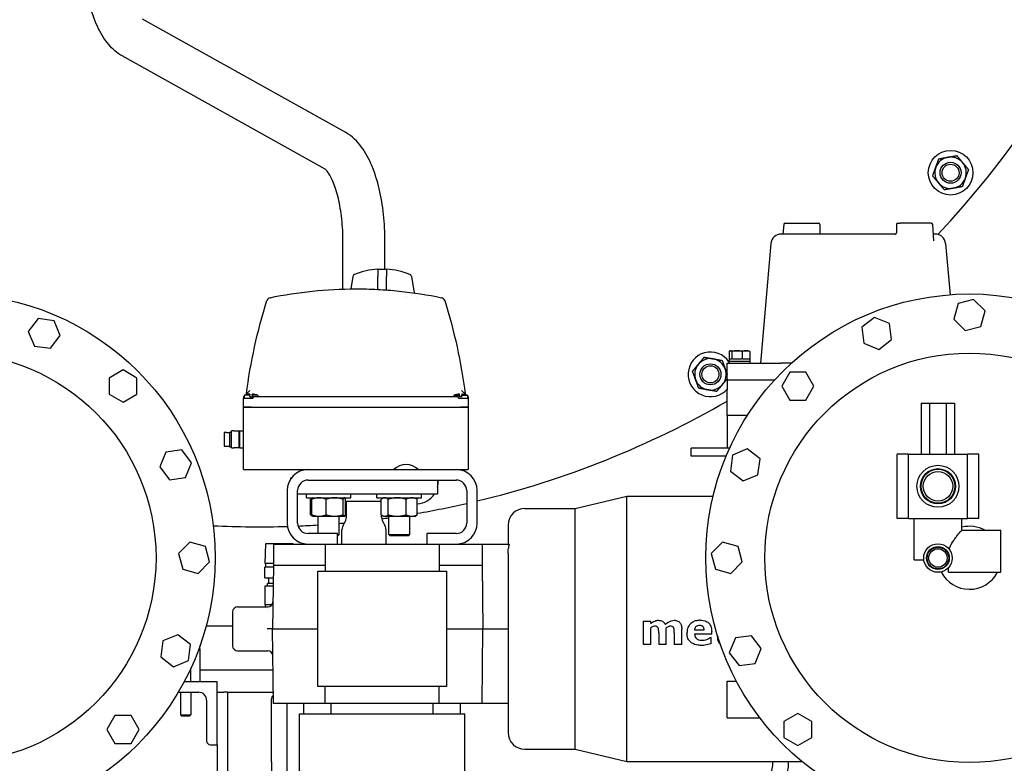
# Model space of a CAD drawing. Header units: inches. Extents: x 24 to 1128, y -69 to 748.
# Tile 98 of 256: x 176 to 199, y 193 to 210. Entities that reach past the tile are written whole.
import ezdxf

# ---------------------------------------------------------------- set-up
doc = ezdxf.new("R2010")
doc.units = ezdxf.units.IN
doc.header["$LTSCALE"] = 32
doc.header["$MEASUREMENT"] = 0
doc.layers.add('Visible (ANSI)', color=7, linetype='Continuous', lineweight=30)

msp = doc.modelspace()

# ---------------------------------------------------------------- linework, layer by layer
at = {"layer": 'Visible (ANSI)'}
for p, q in [((183.72749, 207.68267), (178.88761, 210.38087)), ((183.24055, 206.80923), (178.40026, 209.50767)), ((194.16108, 205.49705), (194.14341, 205.26617)), ((194.19099, 205.52477), (194.29815, 205.52477)), ((194.29815, 205.52477), (194.99354, 205.52477)), ((195.02354, 205.49477), (195.02354, 205.29483)), ((196.84719, 205.49477), (196.84719, 205.29483)), ((196.87719, 205.52477), (196.9366, 205.52477)), ((197.67975, 205.52477), (196.9366, 205.52477)), ((197.73985, 205.10254), (197.70966, 205.49705)), ((196.82399, 205.26617), (194.10304, 205.26617)), ((197.7677, 205.26617), (197.72733, 205.26617)), ((183.66287, 203.95686), (183.66287, 205.08617)), ((184.66287, 204.42355), (184.66287, 205.08617)), ((193.85399, 205.03796), (193.60537, 202.19617)), ((197.73986, 205.10248), (197.73985, 205.10254)), ((198.01675, 205.03796), (198.12307, 203.82263)), ((184.49627, 204.43063), (184.49627, 204.30156)), ((184.69627, 204.42355), (184.49627, 204.42355)), ((184.49627, 204.30156), (184.49627, 204.25661)), ((184.69627, 204.43063), (184.69627, 204.30156)), ((184.69627, 204.30156), (184.69627, 204.25661)), ((183.9013, 204.25661), (183.84915, 203.96082)), ((184.49627, 203.94762), (184.49627, 204.25661)), ((184.69627, 203.93504), (184.69627, 204.25661)), ((185.29124, 204.25661), (185.36043, 203.86424)), ((183.83148, 203.86061), (183.83148, 203.8606)), ((185.18099, 203.78855), (185.18099, 203.78855)), ((185.42377, 203.75622), (185.42377, 203.75622)), ((198.31429, 203.61105), (198.21507, 203.24075)), ((198.68459, 203.71027), (198.31429, 203.61105)), ((198.95567, 203.4392), (198.68459, 203.71027)), ((198.85645, 203.0689), (198.95567, 203.4392)), ((176.40107, 203.25408), (176.1677, 202.94994)), ((176.78115, 203.20404), (176.40107, 203.25408)), ((176.92786, 202.84986), (176.78115, 203.20404)), ((196.32292, 203.27998), (196.01878, 203.0466)), ((196.6771, 203.13327), (196.32292, 203.27998)), ((196.72714, 202.75319), (196.6771, 203.13327)), ((198.21507, 203.24075), (198.48615, 202.96968)), ((176.1677, 202.94994), (176.3144, 202.59576)), ((196.01878, 203.0466), (196.06882, 202.66652)), ((198.48615, 202.96968), (198.85645, 203.0689)), ((176.69448, 202.54572), (176.92786, 202.84986)), ((196.06882, 202.66652), (196.423, 202.51982)), ((196.423, 202.51982), (196.72714, 202.75319)), ((176.3144, 202.59576), (176.69448, 202.54572)), ((192.86268, 202.47117), (192.86268, 202.29817)), ((192.88794, 202.48617), (192.88022, 202.48275)), ((192.88794, 202.48617), (192.8954, 202.48617)), ((192.8954, 202.48617), (193.05026, 202.48617)), ((192.92813, 202.47117), (192.92813, 202.29817)), ((193.05026, 202.48617), (193.2618, 202.48617)), ((193.17239, 202.47117), (193.17239, 202.29817)), ((193.2618, 202.48617), (193.32594, 202.48617)), ((193.32594, 202.48617), (193.33367, 202.48275)), ((193.35121, 202.47117), (193.35121, 202.29817)), ((192.81526, 202.19617), (194.09426, 202.19617)), ((192.81526, 201.79617), (192.81526, 202.19617)), ((192.85694, 202.23617), (193.35694, 202.23617)), ((192.85694, 202.23617), (192.85694, 202.19617)), ((192.86244, 202.29817), (192.92354, 202.29817)), ((192.86244, 202.29817), (192.86244, 202.23617)), ((192.92813, 202.29817), (192.92354, 202.29817)), ((192.94525, 202.29817), (192.92813, 202.29817)), ((192.94525, 202.29817), (193.15527, 202.29817)), ((193.17239, 202.29817), (193.15527, 202.29817)), ((193.18492, 202.29817), (193.17239, 202.29817)), ((193.18492, 202.29817), (193.33867, 202.29817)), ((193.35121, 202.29817), (193.33867, 202.29817)), ((193.35121, 202.29817), (193.35144, 202.29817)), ((193.35144, 202.29817), (193.35144, 202.23617)), ((193.35694, 202.23617), (193.35694, 202.19617)), ((194.34927, 202.19617), (194.09426, 202.19617)), ((178.42337, 202.03003), (178.09137, 201.83835)), ((178.75537, 201.83835), (178.42337, 202.03003)), ((194.30569, 201.97867), (194.11401, 201.64667)), ((194.68905, 201.97867), (194.30569, 201.97867)), ((194.88073, 201.64667), (194.68905, 201.97867)), ((178.09137, 201.83835), (178.09137, 201.45499)), ((178.75537, 201.45499), (178.75537, 201.83835)), ((192.81526, 201.79617), (193.94915, 201.79617)), ((192.81526, 201.79617), (192.81526, 201.56593)), ((181.44796, 201.54524), (181.34003, 201.43731)), ((186.59751, 201.43731), (186.48958, 201.54524)), ((192.81526, 200.94617), (192.81526, 201.56593)), ((194.11401, 201.64667), (194.30569, 201.31467)), ((194.68905, 201.31467), (194.88073, 201.64667)), ((178.09137, 201.45499), (178.42337, 201.26331)), ((178.42337, 201.26331), (178.75537, 201.45499)), ((181.31127, 201.40855), (181.29127, 201.38855)), ((181.29127, 201.38855), (181.31127, 201.38855)), ((181.29127, 201.38855), (181.29127, 201.35855)), ((181.29127, 201.14855), (181.29127, 201.35855)), ((181.29127, 201.35855), (181.47877, 201.35855)), ((181.44127, 201.42855), (181.31127, 201.42855)), ((181.31127, 201.42855), (181.31127, 201.35855)), ((181.44127, 201.45394), (181.44127, 201.42855)), ((181.44127, 201.39484), (181.44127, 201.42855)), ((181.44127, 201.39484), (181.50127, 201.39484)), ((181.47877, 201.35855), (181.52377, 201.35855)), ((181.50127, 201.42855), (181.50127, 201.45394)), ((181.63127, 201.42855), (181.50127, 201.42855)), ((181.50127, 201.42855), (181.50127, 201.39484)), ((181.52377, 201.35855), (181.52377, 201.38855)), ((186.41377, 201.38855), (181.52377, 201.38855)), ((181.63127, 201.42855), (181.63127, 201.38855)), ((186.30627, 201.42855), (186.43627, 201.42855)), ((186.30627, 201.42855), (186.30627, 201.38855)), ((186.41377, 201.35855), (186.41377, 201.38855)), ((186.41377, 201.35855), (186.45877, 201.35855)), ((186.43627, 201.42855), (186.43627, 201.45394)), ((186.43627, 201.42855), (186.43627, 201.39484)), ((186.49627, 201.39484), (186.43627, 201.39484)), ((186.45877, 201.35855), (186.64627, 201.35855)), ((186.49627, 201.45394), (186.49627, 201.42855)), ((186.49627, 201.42855), (186.62627, 201.42855)), ((186.49627, 201.39484), (186.49627, 201.42855)), ((186.62627, 201.42855), (186.62627, 201.35855)), ((186.64627, 201.38855), (186.62627, 201.40855)), ((186.64627, 201.38855), (186.62627, 201.38855)), ((186.64627, 201.38855), (186.64627, 201.35855)), ((186.64627, 201.35855), (186.64627, 201.14855)), ((194.30569, 201.31467), (194.68905, 201.31467)), ((197.43815, 201.23867), (197.63676, 201.23867)), ((197.43815, 201.23867), (197.43815, 200.02867)), ((197.63676, 201.23867), (197.63676, 200.02867)), ((197.63676, 201.23867), (198.03398, 201.23867)), ((198.03398, 201.23867), (198.03398, 200.02867)), ((198.03398, 201.23867), (198.23259, 201.23867)), ((198.23259, 201.23867), (198.23259, 200.02867)), ((181.29127, 201.14855), (181.47877, 201.14855)), ((181.29127, 199.65855), (181.29127, 201.14855)), ((181.47877, 201.14855), (181.29127, 201.14855)), ((181.47877, 201.14855), (186.45877, 201.14855)), ((181.47877, 201.14855), (186.45877, 201.14855)), ((186.45877, 201.14855), (186.64627, 201.14855)), ((186.64627, 201.14855), (186.45877, 201.14855)), ((186.64627, 201.14855), (186.64627, 199.65855)), ((192.81526, 200.94617), (192.81526, 200.16617)), ((193.29615, 200.94617), (192.81526, 200.94617)), ((180.83127, 200.54124), (180.83127, 200.21586)), ((180.88627, 200.54124), (180.83127, 200.54124)), ((180.88627, 200.54355), (180.88627, 200.54124)), ((180.88627, 200.54355), (180.96127, 200.54355)), ((180.96127, 200.55355), (180.96127, 200.20355)), ((180.96127, 200.55355), (181.01127, 200.55355)), ((181.01127, 200.17855), (181.01127, 200.57855)), ((181.05945, 200.57855), (181.01127, 200.57855)), ((181.05945, 200.57855), (181.18845, 200.57855)), ((181.18845, 200.57855), (181.20527, 200.57855)), ((181.18845, 200.17855), (181.18845, 200.57855)), ((181.20527, 200.17855), (181.20527, 200.57855)), ((181.20527, 200.57855), (181.29127, 200.57855)), ((179.44322, 200.07522), (179.29652, 199.72104)), ((179.8233, 200.12526), (179.44322, 200.07522)), ((180.05668, 199.82112), (179.8233, 200.12526)), ((180.83127, 200.21586), (180.88627, 200.21586)), ((180.88627, 200.21586), (180.88627, 200.21355)), ((180.88627, 200.21355), (180.96127, 200.21355)), ((180.96127, 200.20355), (181.01127, 200.20355)), ((181.01127, 200.17855), (181.05945, 200.17855)), ((181.18845, 200.17855), (181.05945, 200.17855)), ((181.20527, 200.17855), (181.18845, 200.17855)), ((181.20527, 200.17855), (181.29127, 200.17855)), ((191.95789, 199.97867), (191.95789, 200.16617)), ((192.87118, 200.16617), (191.95789, 200.16617)), ((193.29418, 200.15116), (192.94, 200.00445)), ((193.59832, 199.91778), (193.29418, 200.15116)), ((179.90997, 199.46694), (180.05668, 199.82112)), ((192.78929, 199.97867), (191.95789, 199.97867)), ((192.94, 200.00445), (192.88996, 199.62437)), ((193.54828, 199.5377), (193.59832, 199.91778)), ((197.13537, 200.02867), (196.86037, 200.02867)), ((196.86037, 198.49367), (196.86037, 200.02867)), ((197.13537, 200.02867), (198.53537, 200.02867)), ((197.13537, 198.49367), (197.13537, 200.02867)), ((198.81037, 200.02867), (198.53537, 200.02867)), ((198.53537, 198.49367), (198.53537, 200.02867)), ((198.81037, 198.49367), (198.81037, 200.02867)), ((179.29652, 199.72104), (179.52989, 199.4169)), ((181.29127, 199.65855), (181.47877, 199.65855)), ((181.47877, 199.65855), (184.87627, 199.65855)), ((184.87627, 199.65855), (185.45627, 199.65855)), ((185.45627, 199.65855), (186.45877, 199.65855)), ((186.45877, 199.65855), (186.64627, 199.65855)), ((192.88996, 199.62437), (193.1941, 199.391)), ((179.52989, 199.4169), (179.90997, 199.46694)), ((182.41287, 199.46367), (182.43636, 199.46367)), ((182.41287, 199.46367), (182.41287, 199.43046)), ((182.83247, 199.40855), (186.36007, 199.40855)), ((185.91287, 199.40855), (185.91287, 199.08367)), ((193.1941, 199.391), (193.54828, 199.5377)), ((182.33247, 199.15855), (182.33247, 198.38685)), ((182.58247, 198.38685), (182.58247, 199.15855)), ((186.61007, 199.15855), (186.61007, 198.38685)), ((186.86007, 198.38685), (186.86007, 199.15855)), ((182.58247, 199.08367), (185.91287, 199.08367)), ((182.79016, 198.98667), (182.79016, 199.08367)), ((182.79016, 198.98667), (183.85266, 198.98667)), ((182.89239, 198.58216), (182.89239, 198.95318)), ((182.94293, 198.98466), (182.91633, 198.9693)), ((182.92056, 198.58216), (182.92056, 198.95318)), ((182.94641, 198.98667), (182.94293, 198.98466)), ((183.2628, 198.58216), (183.2628, 198.95318)), ((183.66365, 198.58216), (183.66365, 198.95318)), ((183.69641, 198.98667), (183.6999, 198.98466)), ((183.72227, 198.58216), (183.72227, 198.95318)), ((183.72227, 198.90367), (184.5753, 198.90367)), ((183.74287, 198.52815), (183.74287, 198.90367)), ((183.85266, 198.98667), (183.85266, 199.08367)), ((184.47308, 198.98667), (184.47308, 199.08367)), ((184.47308, 198.98667), (185.53558, 198.98667)), ((184.5753, 198.58216), (184.5753, 198.95318)), ((184.62933, 198.98667), (184.59924, 198.9693)), ((184.73905, 198.58216), (184.73905, 198.95318)), ((185.16808, 198.58216), (185.16808, 198.95318)), ((185.37933, 198.98667), (185.40941, 198.9693)), ((185.43335, 198.58216), (185.43335, 198.95318)), ((185.53558, 198.98667), (185.53558, 199.08367)), ((189.18947, 198.73435), (190.42747, 199.02585)), ((190.42747, 192.70785), (190.42747, 199.02585)), ((190.42747, 199.02585), (192.47813, 199.02585)), ((187.99547, 198.73435), (189.18947, 198.73435)), ((189.18947, 192.99935), (189.18947, 198.73435)), ((182.94293, 198.55068), (182.91633, 198.56604)), ((182.94641, 198.54867), (182.94293, 198.55068)), ((182.94641, 198.54867), (183.09168, 198.54867)), ((183.07141, 198.13685), (183.07141, 198.54867)), ((183.09168, 198.54867), (183.46323, 198.54867)), ((183.46323, 198.54867), (183.69296, 198.54867)), ((183.57141, 198.11497), (183.57141, 198.54867)), ((183.69296, 198.54867), (183.69641, 198.54867)), ((183.69641, 198.54867), (183.6999, 198.55068)), ((183.6999, 198.55068), (183.72649, 198.56604)), ((184.58287, 198.52815), (184.58287, 198.57659)), ((184.62933, 198.54867), (184.59924, 198.56604)), ((184.62933, 198.54867), (184.65718, 198.54867)), ((184.65718, 198.54867), (184.95356, 198.54867)), ((184.75433, 198.11497), (184.75433, 198.54867)), ((184.95356, 198.54867), (185.30072, 198.54867)), ((185.25433, 198.11497), (185.25433, 198.54867)), ((185.30072, 198.54867), (185.37933, 198.54867)), ((185.37933, 198.54867), (185.40941, 198.56604)), ((197.13537, 198.49367), (196.86037, 198.49367)), ((197.13537, 198.49367), (198.53537, 198.49367)), ((197.26787, 197.51367), (197.26787, 198.49367)), ((198.40287, 198.21367), (198.40287, 198.49367)), ((198.81037, 198.49367), (198.53537, 198.49367)), ((183.63787, 197.88685), (183.63787, 198.22117)), ((183.69512, 198.3812), (183.68562, 198.36812)), ((184.63062, 198.3812), (184.64012, 198.36812)), ((184.68787, 197.88685), (184.68787, 198.22117)), ((187.59647, 198.33535), (187.59647, 197.88685)), ((198.40287, 198.21367), (199.33537, 198.21367)), ((199.33537, 197.21367), (199.33537, 198.21367)), ((183.53327, 198.13685), (182.83247, 198.13685)), ((183.53327, 197.88685), (183.53327, 198.13685)), ((183.53327, 198.11497), (183.57141, 198.11497)), ((183.54011, 198.08367), (183.53327, 198.08367)), ((183.54011, 198.08367), (183.57141, 198.11497)), ((184.75433, 198.11497), (185.25433, 198.11497)), ((184.78563, 198.08367), (184.75433, 198.11497)), ((185.22303, 198.08367), (184.78563, 198.08367)), ((185.22303, 198.08367), (185.25433, 198.11497)), ((185.65927, 198.13685), (185.65927, 197.88685)), ((186.36007, 198.13685), (185.65927, 198.13685)), ((180.01745, 197.92897), (179.74638, 197.65789)), ((180.38775, 197.82975), (180.01745, 197.92897)), ((180.48697, 197.45945), (180.38775, 197.82975)), ((181.81517, 197.89367), (181.80042, 197.42167)), ((182.47598, 197.89367), (181.81517, 197.89367)), ((182.007, 197.88685), (182.007, 197.38685)), ((182.007, 197.88685), (182.83247, 197.88685)), ((182.47598, 197.89367), (182.47619, 197.88685)), ((182.83247, 197.88685), (182.84334, 197.88685)), ((182.84334, 197.88685), (183.23679, 197.88685)), ((183.23679, 197.88685), (183.23679, 197.38685)), ((183.23679, 197.88685), (185.95615, 197.88685)), ((185.95615, 197.88685), (185.95615, 197.38685)), ((185.95615, 197.88685), (186.3496, 197.88685)), ((186.3496, 197.88685), (186.36007, 197.88685)), ((186.36007, 197.88685), (186.97922, 197.88685)), ((186.97922, 197.88685), (186.97922, 197.38685)), ((186.97922, 197.88685), (187.63272, 197.88685)), ((192.70484, 197.92897), (192.43377, 197.65789)), ((193.07514, 197.82975), (192.70484, 197.92897)), ((193.17436, 197.45945), (193.07514, 197.82975)), ((179.74638, 197.65789), (179.8456, 197.28759)), ((187.59647, 197.66475), (187.59647, 193.39835)), ((192.43377, 197.65789), (192.53299, 197.28759)), ((197.26787, 197.51367), (197.49773, 197.51367)), ((179.8456, 197.28759), (180.2159, 197.18837)), ((180.2159, 197.18837), (180.48697, 197.45945)), ((182.007, 197.42167), (181.80042, 197.42167)), ((181.80108, 197.08351), (181.80108, 197.33367)), ((182.00608, 197.33367), (181.80108, 197.33367)), ((181.82557, 197.33367), (181.82557, 197.42167)), ((182.007, 197.38685), (181.98047, 195.86685)), ((182.007, 197.38685), (183.23679, 197.38685)), ((183.06647, 197.24185), (186.12647, 197.24185)), ((183.06647, 194.49185), (183.06647, 197.24185)), ((183.23679, 197.38685), (183.23533, 197.24185)), ((185.95615, 197.38685), (185.95761, 197.24185)), ((185.95615, 197.38685), (186.97922, 197.38685)), ((186.12647, 197.24185), (186.12647, 194.49185)), ((186.97922, 197.38685), (186.99454, 195.86685)), ((192.53299, 197.28759), (192.90329, 197.18837)), ((192.90329, 197.18837), (193.17436, 197.45945)), ((198.08537, 197.21367), (198.08537, 197.32324)), ((181.80108, 197.08351), (182.00171, 197.08351)), ((181.89807, 196.94572), (181.89807, 197.08351)), ((198.08537, 197.21367), (199.33537, 197.21367)), ((181.99827, 196.88667), (181.80157, 196.88667)), ((181.80157, 196.88667), (181.80157, 196.44965)), ((181.9993, 196.94572), (181.86497, 196.94572)), ((181.86497, 196.88667), (181.86497, 196.94572)), ((181.15347, 196.38935), (181.87167, 196.38935)), ((181.80157, 196.44965), (181.97577, 196.44965)), ((181.81157, 196.44965), (181.81157, 196.38935)), ((181.87026, 196.32367), (181.87026, 196.32367)), ((181.03347, 196.26935), (181.03347, 195.46435)), ((181.03347, 195.93367), (180.40252, 195.93367)), ((181.98047, 195.86685), (181.86045, 195.86685)), ((181.98047, 195.86685), (183.06647, 195.86685)), ((182.01152, 194.08785), (181.98047, 195.86685)), ((186.12647, 195.86685), (186.99454, 195.86685)), ((186.97661, 194.08785), (186.99454, 195.86685)), ((186.99454, 195.86685), (187.59647, 195.86685)), ((190.81278, 196.05198), (190.81278, 195.49185)), ((190.81278, 196.05198), (190.99316, 196.05198)), ((190.99316, 195.99324), (190.99316, 196.05198)), ((190.99316, 195.49185), (190.99316, 195.89459)), ((191.36341, 195.49185), (191.36341, 195.89459)), ((191.73366, 195.49185), (191.73366, 195.85869)), ((192.03687, 195.84312), (192.26531, 195.84312)), ((192.51214, 195.95652), (192.51214, 195.92856)), ((192.51959, 195.92856), (192.51214, 195.92856)), ((179.72664, 195.72634), (179.37246, 195.57963)), ((180.03078, 195.49297), (179.72664, 195.72634)), ((191.18303, 195.77577), (191.18303, 195.49185)), ((191.55328, 195.77577), (191.55328, 195.49185)), ((192.44569, 195.73869), (192.03746, 195.73869)), ((192.41632, 195.66274), (192.43619, 195.66274)), ((192.43619, 195.51915), (192.43619, 195.66274)), ((192.44569, 195.73869), (192.44569, 195.80188)), ((192.58809, 195.69222), (192.58809, 195.66303)), ((193.01076, 195.6504), (192.86406, 195.29622)), ((193.39085, 195.70044), (193.01076, 195.6504)), ((193.62422, 195.3963), (193.39085, 195.70044)), ((179.37246, 195.57963), (179.32242, 195.19955)), ((179.98074, 195.11288), (180.03078, 195.49297)), ((180.25537, 195.38867), (180.25537, 195.45996)), ((180.25537, 195.38867), (180.25537, 194.60867)), ((190.99316, 195.49185), (190.81278, 195.49185)), ((191.36341, 195.49185), (191.18303, 195.49185)), ((191.73366, 195.49185), (191.55328, 195.49185)), ((193.47752, 195.04212), (193.62422, 195.3963)), ((179.32242, 195.19955), (179.62656, 194.96618)), ((181.15347, 195.34435), (181.87167, 195.34435)), ((192.86406, 195.29622), (193.09743, 194.99208)), ((179.62656, 194.96618), (179.98074, 195.11288)), ((180.04037, 194.60867), (180.04037, 194.93114)), ((193.09743, 194.99208), (193.47752, 195.04212)), ((181.99763, 194.88367), (180.25537, 194.88367)), ((180.66537, 194.60867), (179.8805, 194.60867)), ((180.66537, 193.10867), (180.66537, 194.60867)), ((186.12647, 194.49185), (183.06647, 194.49185)), ((183.2394, 194.08785), (183.23533, 194.49185)), ((185.95354, 194.08785), (185.95761, 194.49185)), ((192.81037, 194.62067), (193.03387, 194.62067)), ((192.81037, 193.74567), (192.81037, 194.62067)), ((179.74009, 194.35867), (180.22537, 194.35867)), ((179.79037, 194.35867), (179.79037, 193.81992)), ((180.04037, 194.35867), (180.04037, 193.81992)), ((180.66537, 194.35867), (180.82537, 194.35867)), ((180.91537, 194.35867), (180.82537, 194.35867)), ((180.91537, 194.35867), (180.91537, 188.85867)), ((180.91537, 194.35867), (181.10537, 194.35867)), ((181.10537, 194.35867), (182.0068, 194.35867)), ((181.95807, 192.69867), (181.95807, 194.19867)), ((180.41537, 194.16867), (180.41537, 193.19867)), ((183.2394, 194.08785), (182.01152, 194.08785)), ((182.33307, 192.69867), (182.33307, 194.08785)), ((182.73097, 193.84685), (182.73097, 194.08785)), ((185.95354, 194.08785), (183.2394, 194.08785)), ((183.385, 193.84685), (183.385, 194.08785)), ((185.80794, 193.84685), (185.80794, 194.08785)), ((186.97661, 194.08785), (185.95354, 194.08785)), ((186.46197, 193.84685), (186.46197, 194.08785)), ((187.59647, 194.08785), (186.97661, 194.08785)), ((178.23169, 193.80267), (178.04001, 193.47067)), ((178.61505, 193.80267), (178.23169, 193.80267)), ((178.80673, 193.47067), (178.61505, 193.80267)), ((179.79037, 193.81992), (180.04037, 193.81992)), ((179.82162, 193.78867), (179.79037, 193.81992)), ((180.00912, 193.78867), (179.82162, 193.78867)), ((180.00912, 193.78867), (180.04037, 193.81992)), ((182.62797, 193.84685), (186.56497, 193.84685)), ((182.62797, 190.30355), (182.62797, 193.84685)), ((186.56497, 190.30355), (186.56497, 193.84685)), ((192.81037, 193.74567), (193.59418, 193.74567)), ((194.49737, 193.85403), (194.16537, 193.66235)), ((194.82937, 193.66235), (194.49737, 193.85403)), ((194.16537, 193.66235), (194.16537, 193.27899)), ((194.82937, 193.27899), (194.82937, 193.66235)), ((178.04001, 193.47067), (178.23169, 193.13867)), ((178.61505, 193.13867), (178.80673, 193.47067)), ((194.16537, 193.27899), (194.49737, 193.08731)), ((194.49737, 193.08731), (194.82937, 193.27899)), ((178.23169, 193.13867), (178.61505, 193.13867)), ((180.50537, 193.10867), (180.66537, 193.10867)), ((180.66537, 193.10867), (180.66537, 188.13572)), ((187.99547, 192.99935), (189.18947, 192.99935)), ((189.18947, 192.99935), (190.42747, 192.70785)), ((181.95807, 192.69867), (181.95807, 191.69867)), ((182.33307, 191.69867), (182.33307, 192.69867)), ((190.42747, 192.70785), (194.59532, 192.70785)), ((193.90271, 192.69867), (193.90271, 192.70785)), ((194.27771, 192.69867), (194.27771, 192.70785))]:
    msp.add_line(p, q, dxfattribs=at)
for centre, radius in [((198.13532, 206.72624), 0.53125), ((198.13532, 206.72624), 0.25014), ((198.13532, 206.72624), 0.25), ((198.13532, 206.72624), 0.20281), ((174.33537, 197.55867), 6.281), ((198.58537, 197.55867), 6.281), ((174.33537, 197.55867), 4.874), ((198.58537, 197.55867), 4.874), ((192.41537, 201.92662), 0.25014), ((192.41537, 201.92662), 0.25), ((192.41537, 201.92662), 0.20281), ((197.83537, 199.26117), 0.5), ((197.83537, 199.26117), 0.41999), ((197.83537, 199.26117), 0.404), ((197.83537, 199.26117), 0.3515), ((197.83537, 197.55367), 0.34), ((197.83537, 197.55367), 0.27001), ((197.83537, 197.55367), 0.25819), ((197.83537, 197.55367), 0.219)]:
    msp.add_circle(centre, radius, dxfattribs=at)
for centre, radius, start, end in [((181.66537, 220.54617), 22.25, 64.010766, 222.13328), ((181.66537, 220.54617), 22.25, 316.598233, 353.52151), ((198.13532, 206.72624), 0.375, 100, 160), ((198.13532, 206.72624), 0.375, 40, 100), ((198.13532, 206.72624), 0.375, 340, 40), ((198.13532, 206.72624), 0.375, 160, 220), ((198.13532, 206.72624), 0.375, 220, 280), ((198.13532, 206.72624), 0.375, 280, 340), ((194.19099, 205.49477), 0.03, 90, 175.623809), ((194.99354, 205.49477), 0.03, 0, 90), ((196.87719, 205.49477), 0.03, 90, 180), ((197.67975, 205.49477), 0.03, 4.376191, 90), ((194.10304, 205.01617), 0.25, 90, 175), ((197.7677, 205.01617), 0.25, 5, 90), ((183.96039, 204.24619), 0.06, 112.651977, 170), ((184.59627, 202.72248), 1.71107, 93.350447, 112.651977), ((184.59627, 202.72248), 1.71107, 67.348023, 86.649553), ((185.23215, 204.24619), 0.06, 10, 67.348023), ((181.94663, 203.65282), 0.1, 101.78602, 162.656961), ((185.99092, 203.65282), 0.1, 17.343039, 78.21398), ((192.41537, 201.92662), 0.53125, 33.778207, 318.827991), ((192.41537, 201.92662), 0.375, 140, 200), ((192.41537, 201.92662), 0.375, 80, 140), ((192.41537, 201.92662), 0.375, 20, 80), ((192.41537, 201.92662), 0.375, 320, 20), ((192.41537, 201.92662), 0.375, 200, 260), ((192.41537, 201.92662), 0.375, 260, 320), ((181.47127, 200.95484), 0.5, 93.439813, 108.662925), ((181.47127, 200.95484), 0.5, 71.337075, 86.560187), ((186.46627, 200.95484), 0.5, 93.439813, 108.662925), ((186.46627, 200.95484), 0.5, 71.337075, 86.560187), ((181.66537, 220.54617), 22.25, 283.501438, 300.074041), ((182.83247, 199.15855), 0.5, 90, 180), ((185.16627, 199.36813), 0.41042, 45.041131, 134.958869), ((186.36007, 199.15855), 0.5, 0, 90), ((182.83247, 199.15855), 0.25, 90, 180), ((185.39881, 199.3728), 0.53125, 345.386607, 3.858431), ((186.36007, 199.15855), 0.25, 0, 90), ((185.39881, 199.3728), 0.53125, 273.728704, 327.02651), ((181.66537, 220.54617), 22.25, 279.74989, 282.84027), ((187.99547, 198.33535), 0.399, 90, 180), ((183.49287, 198.52815), 0.25, 324, 0), ((184.83287, 198.52815), 0.25, 180, 216), ((181.66537, 220.54617), 22.25, 277.542665, 277.980122), ((181.66537, 220.54617), 22.25, 267.177333, 271.734904), ((182.83247, 198.38685), 0.5, 180, 270), ((182.83247, 198.38685), 0.25, 180, 270), ((181.66537, 220.54617), 22.25, 272.389084, 273.623103), ((181.66537, 220.54617), 22.25, 274.914257, 275.248968), ((183.88787, 198.22117), 0.25, 144, 180), ((184.43787, 198.22117), 0.25, 0, 36), ((186.36007, 198.38685), 0.25, 270, 0), ((186.36007, 198.38685), 0.5, 270, 0), ((198.58537, 197.55867), 0.75, 60.848336, 104.08336), ((198.58537, 197.55867), 0.75, 206.583477, 332.612892), ((181.15347, 196.26935), 0.12, 90, 180), ((181.87167, 196.50935), 0.12, 270, 359), ((181.15347, 195.46435), 0.12, 180, 270), ((181.87167, 195.22435), 0.12, 1, 90), ((180.22537, 194.16867), 0.19, 0, 90), ((187.99547, 193.39835), 0.399, 180, 270), ((180.50537, 193.19867), 0.09, 180, 270), ((193.09021, 192.69867), 1.1875, 270, 0), ((193.09021, 192.69867), 0.8125, 270, 0)]:
    msp.add_arc(centre, radius, start, end, dxfattribs=at)
for points, knots in [([(178.40026, 209.50767), (178.27297, 209.57863), (178.16969, 209.67251), (177.97356, 209.90554), (177.88733, 210.05183), (177.7397, 210.37409), (177.67889, 210.55052), (177.57935, 210.92827), (177.54084, 211.12954), (177.48638, 211.54694), (177.47049, 211.76301), (177.46529, 212.02158), (177.46487, 212.06287), (177.46487, 212.10417)], [3.35568167, 3.35568167, 3.35568167, 3.35568167, 3.57551638, 3.57551638, 3.84685784, 3.84685784, 4.11819931, 4.11819931, 4.38954077, 4.38954077, 4.66088223, 4.66088223, 4.71238898, 4.71238898, 4.71238898, 4.71238898]), ([(184.66287, 205.08617), (184.66287, 205.30372), (184.65134, 205.52123), (184.60549, 205.94377), (184.57122, 206.14872), (184.48026, 206.53547), (184.42373, 206.7172), (184.28596, 207.05079), (184.20523, 207.20291), (184.00504, 207.4737), (183.88459, 207.59509), (183.72749, 207.68267)], [4.71238898, 4.71238898, 4.71238898, 4.71238898, 4.98373044, 4.98373044, 5.2550719, 5.2550719, 5.52641336, 5.52641336, 5.79775483, 5.79775483, 6.06909629, 6.06909629, 6.06909629, 6.06909629]), ([(183.66287, 205.08617), (183.66287, 205.26844), (183.65312, 205.45071), (183.61538, 205.79856), (183.58735, 205.96414), (183.51726, 206.26214), (183.47505, 206.39457), (183.38858, 206.60394), (183.34424, 206.68336), (183.27582, 206.77936), (183.25006, 206.80223), (183.24118, 206.80878), (183.24043, 206.80928), (183.24013, 206.80946)], [4.71238898, 4.71238898, 4.71238898, 4.71238898, 4.98373044, 4.98373044, 5.2550719, 5.2550719, 5.52641336, 5.52641336, 5.78250725, 5.78250725, 6.00324596, 6.00324596, 6.03725024, 6.03725024, 6.03725024, 6.03725024]), ([(195.02354, 205.29484), (195.02354, 205.29161), (195.02409, 205.28834), (195.02618, 205.28222), (195.02775, 205.27929), (195.03169, 205.27422), (195.0341, 205.27199), (195.03787, 205.26949), (195.03912, 205.2688), (195.04135, 205.26775), (195.04235, 205.26736), (195.04394, 205.26683), (195.04457, 205.26665), (195.04578, 205.26635), (195.04634, 205.26624), (195.04675, 205.26617)], [0, 0, 0, 0, 0.024930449, 0.024930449, 0.049981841, 0.049981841, 0.074915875, 0.074915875, 0.086492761, 0.086492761, 0.095982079, 0.095982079, 0.10281225, 0.10281225, 0.11091607, 0.11091607, 0.11091607, 0.11091607]), ([(196.82306, 205.26604), (196.82306, 205.26604), (196.82306, 205.26604), (196.82306, 205.26604), (196.82319, 205.26605), (196.82367, 205.26612), (196.82392, 205.26615), (196.82478, 205.26631), (196.82551, 205.26647), (196.82717, 205.26694), (196.82809, 205.26725), (196.83025, 205.26812), (196.83152, 205.26874), (196.83453, 205.27051), (196.83625, 205.27179), (196.83992, 205.2752), (196.84177, 205.27752), (196.84481, 205.28278), (196.84597, 205.28584), (196.84699, 205.29088), (196.84719, 205.29284), (196.84719, 205.2948)], [0.055274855, 0.055274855, 0.055274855, 0.055274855, 0.055483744, 0.055483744, 0.064261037, 0.064261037, 0.069977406, 0.069977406, 0.07941509, 0.07941509, 0.088516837, 0.088516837, 0.100218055, 0.100218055, 0.117058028, 0.117058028, 0.139593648, 0.139593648, 0.164197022, 0.164197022, 0.179313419, 0.179313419, 0.179313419, 0.179313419]), ([(181.9262, 203.75071), (182.25935, 203.82022), (182.59564, 203.87269), (183.27454, 203.94325), (183.61716, 203.96134), (184.04953, 203.96159), (184.13622, 203.96051), (184.31, 203.95609), (184.39684, 203.95275), (184.65625, 203.93938), (184.82812, 203.92603), (185.34056, 203.87295), (185.678, 203.82027), (186.01134, 203.75071)], [0.001502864, 0.001502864, 0.001502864, 0.001502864, 0.027643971, 0.027643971, 0.053785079, 0.053785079, 0.060320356, 0.060320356, 0.066855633, 0.066855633, 0.079926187, 0.079926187, 0.106067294, 0.106067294, 0.106067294, 0.106067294]), ([(181.36127, 201.45855), (181.41105, 201.83657), (181.47687, 202.21086), (181.64018, 202.95217), (181.73768, 203.3192), (181.85117, 203.68263)], [0, 0, 0, 0, 0.0289603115, 0.0289603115, 0.0579206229, 0.0579206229, 0.0579206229, 0.0579206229]), ([(186.08637, 203.68263), (186.19987, 203.3192), (186.29736, 202.95217), (186.46067, 202.21086), (186.52649, 201.83657), (186.57627, 201.45855)], [0, 0, 0, 0, 0.0289603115, 0.0289603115, 0.0579206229, 0.0579206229, 0.0579206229, 0.0579206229]), ([(186.08637, 203.68263), (186.08787, 203.67782), (186.08899, 203.67424), (186.09048, 203.66946), (186.09085, 203.66825), (186.09085, 203.66825)], [0, 0, 0, 0, 0.50164195, 0.50164195, 1, 1, 1, 1]), ([(198.10738, 197.75765), (198.11063, 197.77765), (198.11591, 197.79711), (198.13429, 197.84866), (198.15015, 197.87984), (198.18528, 197.93941), (198.20453, 197.96775), (198.24275, 198.02066), (198.26173, 198.04519), (198.31224, 198.10861), (198.34472, 198.14675), (198.37879, 198.18621), (198.38779, 198.1965), (198.39983, 198.21023), (198.40287, 198.21367), (198.40287, 198.21367)], [-4.11348506, -4.11348506, -4.11348506, -4.11348506, -3.95493854, -3.95493854, -3.68244578, -3.68244578, -3.40995303, -3.40995303, -3.13746027, -3.13746027, -2.62558796, -2.62558796, -2.3696518, -2.3696518, -2.11371565, -2.11371565, -2.11371565, -2.11371565]), ([(187.59647, 197.66475), (187.59647, 197.70079), (187.59922, 197.74028), (187.61163, 197.81675), (187.62111, 197.85376), (187.63272, 197.88685)], [-1.737150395, -1.737150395, -1.737150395, -1.737150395, -1.462471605, -1.462471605, -1.196854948, -1.196854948, -1.196854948, -1.196854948]), ([(190.99316, 195.99324), (191.02142, 196.01486), (191.05614, 196.03857), (191.12649, 196.07022), (191.15571, 196.07032), (191.17695, 196.07097)], [-0.289273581, -0.289273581, -0.289273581, -0.289273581, -0.161880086, -0.161880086, 0, 0, 0, 0]), ([(191.17695, 196.07097), (191.1908, 196.0706), (191.21134, 196.0702), (191.26366, 196.05477), (191.2796, 196.04413), (191.30468, 196.02555), (191.31394, 196.01539), (191.32998, 195.99541), (191.33579, 195.98455), (191.34205, 195.97306)], [-0.271178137, -0.271178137, -0.271178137, -0.271178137, -0.218735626, -0.218735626, -0.164835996, -0.164835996, -0.099714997, -0.099714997, 0, 0, 0, 0]), ([(191.34205, 195.97306), (191.38639, 196.00971), (191.43404, 196.04362), (191.51274, 196.06983), (191.53342, 196.07041), (191.54765, 196.07097)], [-0.291156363, -0.291156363, -0.291156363, -0.291156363, -0.108443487, -0.108443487, 0, 0, 0, 0]), ([(191.54765, 196.07097), (191.56127, 196.07064), (191.57599, 196.07032), (191.60723, 196.06444), (191.62253, 196.06029), (191.65054, 196.04695), (191.66771, 196.03692), (191.69136, 196.01048), (191.69741, 196.00226), (191.70582, 195.98831), (191.71139, 195.97842), (191.73041, 195.9285), (191.73309, 195.89345), (191.73366, 195.85869)], [-2.2849783, -2.2849783, -2.2849783, -2.2849783, -1.55250173, -1.55250173, -1.01059416, -1.01059416, -0.55514542, -0.55514542, -0.37349842, -0.37349842, -0.26487778, -0.26487778, 0, 0, 0, 0]), ([(192.17319, 196.07097), (192.14538, 196.07031), (192.11747, 196.06983), (192.0409, 196.05261), (192.01407, 196.03994), (191.95913, 196.00934), (191.9334, 195.98282), (191.90343, 195.94447), (191.8822, 195.91323), (191.86048, 195.83287), (191.85776, 195.8001), (191.85708, 195.76732)], [0, 0, 0, 0, 0.21193165, 0.21193165, 0.44112256, 0.44112256, 0.90932543, 0.90932543, 1.27547927, 1.27547927, 1.52927855, 1.52927855, 1.52927855, 1.52927855]), ([(192.17319, 196.07097), (192.1934, 196.07064), (192.21511, 196.07035), (192.27814, 196.05981), (192.30093, 196.05059), (192.34521, 196.03172), (192.36647, 196.01269), (192.38792, 195.99063), (192.40855, 195.96753), (192.44061, 195.88831), (192.44497, 195.84587), (192.44569, 195.80188)], [-1.19036496, -1.19036496, -1.19036496, -1.19036496, -1.12257742, -1.12257742, -1.03629765, -1.03629765, -0.65035581, -0.65035581, -0.33533872, -0.33533872, 0, 0, 0, 0]), ([(191.09061, 195.92856), (191.07797, 195.92806), (191.06846, 195.92791), (191.03328, 195.91647), (191.01336, 195.90606), (190.99316, 195.89459)], [-0.330129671, -0.330129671, -0.330129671, -0.330129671, -0.177013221, -0.177013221, 0, 0, 0, 0]), ([(191.16983, 195.8937), (191.16752, 195.89793), (191.1655, 195.9018), (191.15915, 195.90886), (191.1554, 195.91258), (191.14389, 195.91988), (191.13708, 195.92258), (191.11655, 195.92801), (191.10281, 195.92825), (191.09061, 195.92856)], [-0.258972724, -0.258972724, -0.258972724, -0.258972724, -0.183753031, -0.183753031, -0.140576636, -0.140576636, -0.092997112, -0.092997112, 0, 0, 0, 0]), ([(191.18303, 195.77577), (191.18293, 195.78943), (191.18299, 195.80295), (191.18136, 195.84855), (191.17984, 195.87155), (191.16983, 195.8937)], [-0.262048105, -0.262048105, -0.262048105, -0.262048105, -0.185203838, -0.185203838, 0, 0, 0, 0]), ([(191.46087, 195.92856), (191.44872, 195.92797), (191.43763, 195.92765), (191.40376, 195.91676), (191.38381, 195.90627), (191.36341, 195.89459)], [-0.33886434, -0.33886434, -0.33886434, -0.33886434, -0.179103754, -0.179103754, 0, 0, 0, 0]), ([(191.54067, 195.8937), (191.53876, 195.89733), (191.53703, 195.90071), (191.53155, 195.90766), (191.52845, 195.91067), (191.52239, 195.91533), (191.51667, 195.91929), (191.49104, 195.92807), (191.47413, 195.92824), (191.46087, 195.92856)], [-0.313196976, -0.313196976, -0.313196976, -0.313196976, -0.232687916, -0.232687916, -0.161372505, -0.161372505, -0.101082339, -0.101082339, 0, 0, 0, 0]), ([(191.55328, 195.77577), (191.55305, 195.81225), (191.55287, 195.8422), (191.54767, 195.87732), (191.54429, 195.88534), (191.54067, 195.8937)], [-0.166199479, -0.166199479, -0.166199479, -0.166199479, -0.069406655, -0.069406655, 0, 0, 0, 0]), ([(192.15717, 195.94755), (192.14342, 195.94717), (192.12995, 195.94699), (192.09873, 195.9377), (192.08647, 195.93239), (192.06535, 195.91651), (192.0582, 195.90865), (192.05136, 195.89695), (192.04524, 195.88647), (192.03838, 195.86048), (192.03764, 195.85086), (192.03687, 195.84312)], [-3.62743835, -3.62743835, -3.62743835, -3.62743835, -2.03062276, -2.03062276, -0.9766885, -0.9766885, -0.1405177, -0.1405177, -0.05931898, -0.05931898, 0, 0, 0, 0]), ([(192.26531, 195.84312), (192.26476, 195.85231), (192.26432, 195.86298), (192.25934, 195.88545), (192.25561, 195.8957), (192.2437, 195.91632), (192.23649, 195.92312), (192.22088, 195.935), (192.21113, 195.93958), (192.18179, 195.94712), (192.16627, 195.94735), (192.15717, 195.94755)], [-0.21784982, -0.21784982, -0.21784982, -0.21784982, -0.184757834, -0.184757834, -0.156083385, -0.156083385, -0.120956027, -0.120956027, -0.069346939, -0.069346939, 0, 0, 0, 0]), ([(192.20345, 195.47286), (192.17512, 195.47332), (192.13397, 195.47384), (192.06065, 195.48974), (192.02196, 195.49997), (191.96386, 195.53453), (191.93514, 195.55466), (191.90166, 195.59922), (191.88286, 195.62607), (191.86048, 195.70138), (191.85769, 195.73462), (191.85708, 195.76732)], [-7.37484643, -7.37484643, -7.37484643, -7.37484643, -3.39409353, -3.39409353, -1.52791897, -1.52791897, -0.55740353, -0.55740353, -0.2492982, -0.2492982, 0, 0, 0, 0]), ([(192.03746, 195.73869), (192.03857, 195.72442), (192.04046, 195.70957), (192.04859, 195.68429), (192.05455, 195.6697), (192.07457, 195.64311), (192.0869, 195.63161), (192.12405, 195.60986), (192.14719, 195.60425), (192.18587, 195.59689), (192.20284, 195.59663), (192.22273, 195.59628)], [-0.52224725, -0.52224725, -0.52224725, -0.52224725, -0.402487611, -0.402487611, -0.319724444, -0.319724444, -0.248561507, -0.248561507, -0.151590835, -0.151590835, 0, 0, 0, 0]), ([(192.22273, 195.59628), (192.2461, 195.5969), (192.279, 195.59714), (192.37684, 195.63414), (192.40468, 195.6542), (192.41632, 195.66274)], [-0.220553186, -0.220553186, -0.220553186, -0.220553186, -0.110044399, -0.110044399, 0, 0, 0, 0]), ([(192.64804, 195.50948), (192.64738, 195.50995), (192.64673, 195.51042), (192.63612, 195.51822), (192.62439, 195.5289), (192.60815, 195.55599), (192.59959, 195.57253), (192.58997, 195.61917), (192.58836, 195.64045), (192.58809, 195.66303)], [-0.900310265, -0.900310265, -0.900310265, -0.900310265, -0.870483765, -0.870483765, -0.407456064, -0.407456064, -0.172487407, -0.172487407, 0, 0, 0, 0]), ([(192.43619, 195.51915), (192.41276, 195.50991), (192.3677, 195.49276), (192.27226, 195.47383), (192.22867, 195.47326), (192.20345, 195.47286)], [-0.385921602, -0.385921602, -0.385921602, -0.385921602, -0.192190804, -0.192190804, 0, 0, 0, 0]), ([(182.00815, 194.28162), (182.00118, 194.27794), (181.99506, 194.27359), (181.97956, 194.25998), (181.97123, 194.24842), (181.9605, 194.22376), (181.95807, 194.21067), (181.95807, 194.19867)], [1.411172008, 1.411172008, 1.411172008, 1.411172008, 1.48858317, 1.48858317, 1.647004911, 1.647004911, 1.805426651, 1.805426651, 1.805426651, 1.805426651])]:
    msp.add_open_spline(points, degree=3, knots=knots, dxfattribs=at)
for points, weights in [([(197.85699, 207.05794), (197.97125, 207.07809), (198.07021, 207.09554)], [1, 1.0379548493, 1]), ([(198.07021, 207.09554), (198.16916, 207.11299), (198.28342, 207.13313)], [1, 1.0379548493, 1]), ([(198.28342, 207.13313), (198.358, 207.04425), (198.42259, 206.96728)], [1, 1.0379548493, 1]), ([(197.78294, 206.85449), (197.81731, 206.94891), (197.85699, 207.05794)], [1, 1.0379548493, 1]), ([(198.42259, 206.96728), (198.48718, 206.89031), (198.56176, 206.80143)], [1, 1.0379548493, 1]), ([(197.70889, 206.65104), (197.74857, 206.76007), (197.78294, 206.85449)], [1, 1.0379548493, 1]), ([(197.84806, 206.48519), (197.78347, 206.56216), (197.70889, 206.65104)], [1, 1.0379548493, 1]), ([(198.56176, 206.80143), (198.52208, 206.6924), (198.48771, 206.59798)], [1, 1.0379548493, 1]), ([(197.98723, 206.31934), (197.91265, 206.40822), (197.84806, 206.48519)], [1, 1.0379548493, 1]), ([(198.41366, 206.39453), (198.2994, 206.37438), (198.20044, 206.35693)], [1, 1.0379548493, 1]), ([(198.48771, 206.59798), (198.45334, 206.50356), (198.41366, 206.39453)], [1, 1.0379548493, 1]), ([(198.20044, 206.35693), (198.10149, 206.33948), (197.98723, 206.31934)], [1, 1.0379548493, 1]), ([(192.8954, 202.48617), (192.88022, 202.48617), (192.86268, 202.47117)], [2.17247578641, 2.17247578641, 2.01649904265]), ([(192.92813, 202.47117), (192.91059, 202.48617), (192.8954, 202.48617)], [2.01649904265, 2.17247578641, 2.17247578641]), ([(193.05026, 202.48617), (192.99358, 202.48617), (192.92813, 202.47117)], [2.17247578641, 2.17247578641, 2.01649904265]), ([(193.17239, 202.47117), (193.10694, 202.48617), (193.05026, 202.48617)], [2.01649904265, 2.17247578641, 2.17247578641]), ([(193.2618, 202.48617), (193.22031, 202.48617), (193.17239, 202.47117)], [2.17247578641, 2.17247578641, 2.01649904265]), ([(193.35121, 202.47117), (193.30329, 202.48617), (193.2618, 202.48617)], [2.01649904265, 2.17247578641, 2.17247578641]), ([(193.33367, 202.48275), (193.34196, 202.47908), (193.35121, 202.47117)], [2.13482161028, 2.09583913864, 2.01649904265]), ([(191.98894, 202.00182), (192.06351, 202.0907), (192.1281, 202.16767)], [1, 1.0379548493, 1]), ([(192.1281, 202.16767), (192.19269, 202.24464), (192.26727, 202.33352)], [1, 1.0379548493, 1]), ([(192.26727, 202.33352), (192.38153, 202.31337), (192.48049, 202.29593)], [1, 1.0379548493, 1]), ([(192.48049, 202.29593), (192.57944, 202.27848), (192.6937, 202.25833)], [1, 1.0379548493, 1]), ([(192.6937, 202.25833), (192.73339, 202.1493), (192.76775, 202.05488)], [1, 1.0379548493, 1]), ([(192.06298, 201.79837), (192.02862, 201.89279), (191.98894, 202.00182)], [1, 1.0379548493, 1]), ([(192.76775, 202.05488), (192.79074, 201.99172), (192.81526, 201.92436)], [1, 1.02507552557, 1.01701789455]), ([(192.13703, 201.59492), (192.09735, 201.70394), (192.06298, 201.79837)], [1, 1.0379548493, 1]), ([(192.81526, 201.8198), (192.75617, 201.74938), (192.70264, 201.68558)], [1.01103249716, 1.03125644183, 1]), ([(192.35025, 201.55732), (192.2513, 201.57477), (192.13703, 201.59492)], [1, 1.0379548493, 1]), ([(192.56347, 201.51972), (192.44921, 201.53987), (192.35025, 201.55732)], [1, 1.0379548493, 1]), ([(192.70264, 201.68558), (192.63805, 201.60861), (192.56347, 201.51972)], [1, 1.0379548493, 1]), ([(182.93626, 198.97903), (182.91552, 198.97084), (182.89239, 198.95318)], [1.01895290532, 1.01965956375, 1]), ([(183.09168, 198.98667), (183.01226, 198.98667), (182.92056, 198.95318)], [1, 1.0379548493, 1]), ([(182.92056, 198.95318), (182.93249, 198.97863), (182.94293, 198.98466)], [1, 1.02858857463, 1.0141098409]), ([(183.2628, 198.95318), (183.17109, 198.98667), (183.09168, 198.98667)], [1, 1.0379548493, 1]), ([(183.46323, 198.98667), (183.37021, 198.98667), (183.2628, 198.95318)], [1, 1.0379548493, 1]), ([(183.66365, 198.95318), (183.55624, 198.98667), (183.46323, 198.98667)], [1, 1.0379548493, 1]), ([(183.69296, 198.98667), (183.67936, 198.98667), (183.66365, 198.95318)], [1, 1.0379548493, 1]), ([(183.72227, 198.95318), (183.70656, 198.98667), (183.69296, 198.98667)], [1, 1.0379548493, 1]), ([(184.65718, 198.98667), (184.61918, 198.98667), (184.5753, 198.95318)], [1, 1.0379548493, 1]), ([(184.73905, 198.95318), (184.69517, 198.98667), (184.65718, 198.98667)], [1, 1.0379548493, 1]), ([(184.95356, 198.98667), (184.85401, 198.98667), (184.73905, 198.95318)], [1, 1.0379548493, 1]), ([(185.16808, 198.95318), (185.05312, 198.98667), (184.95356, 198.98667)], [1, 1.0379548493, 1]), ([(185.30072, 198.98667), (185.23916, 198.98667), (185.16808, 198.95318)], [1, 1.0379548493, 1]), ([(185.43335, 198.95318), (185.36227, 198.98667), (185.30072, 198.98667)], [1, 1.0379548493, 1]), ([(185.40941, 198.9693), (185.42098, 198.96262), (185.43335, 198.95318)], [1.01511643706, 1.01041754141, 1]), ([(182.89239, 198.58216), (182.91552, 198.5645), (182.93626, 198.55631)], [1, 1.01965956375, 1.01895290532]), ([(182.92056, 198.58216), (183.01226, 198.54867), (183.09168, 198.54867)], [1, 1.0379548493, 1]), ([(182.94293, 198.55068), (182.93249, 198.55671), (182.92056, 198.58216)], [1.0141098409, 1.02858857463, 1]), ([(183.09168, 198.54867), (183.17109, 198.54867), (183.2628, 198.58216)], [1, 1.0379548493, 1]), ([(183.2628, 198.58216), (183.37021, 198.54867), (183.46323, 198.54867)], [1, 1.0379548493, 1]), ([(183.46323, 198.54867), (183.55624, 198.54867), (183.66365, 198.58216)], [1, 1.0379548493, 1]), ([(183.66365, 198.58216), (183.67936, 198.54867), (183.69296, 198.54867)], [1, 1.0379548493, 1]), ([(183.69296, 198.54867), (183.70656, 198.54867), (183.72227, 198.58216)], [1, 1.0379548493, 1]), ([(183.71428, 198.56699), (183.72823, 198.57208), (183.74287, 198.57867)], [1.01442793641, 1.01064760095, 1.0037260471]), ([(183.74287, 198.57659), (183.7345, 198.57066), (183.72649, 198.56604)], [1.00586073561, 1.01186100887, 1.01511643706]), ([(184.5753, 198.58216), (184.61918, 198.54867), (184.65718, 198.54867)], [1, 1.0379548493, 1]), ([(184.65718, 198.54867), (184.69517, 198.54867), (184.73905, 198.58216)], [1, 1.0379548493, 1]), ([(184.73905, 198.58216), (184.85401, 198.54867), (184.95356, 198.54867)], [1, 1.0379548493, 1]), ([(184.95356, 198.54867), (185.05312, 198.54867), (185.16808, 198.58216)], [1, 1.0379548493, 1]), ([(185.16808, 198.58216), (185.23916, 198.54867), (185.30072, 198.54867)], [1, 1.0379548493, 1]), ([(185.30072, 198.54867), (185.36227, 198.54867), (185.43335, 198.58216)], [1, 1.0379548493, 1]), ([(185.43335, 198.58216), (185.42098, 198.57272), (185.40941, 198.56604)], [1, 1.01041754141, 1.01511643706])]:
    msp.add_rational_spline(points, weights, degree=2, dxfattribs=at)

doc.saveas('drawing.dxf')
